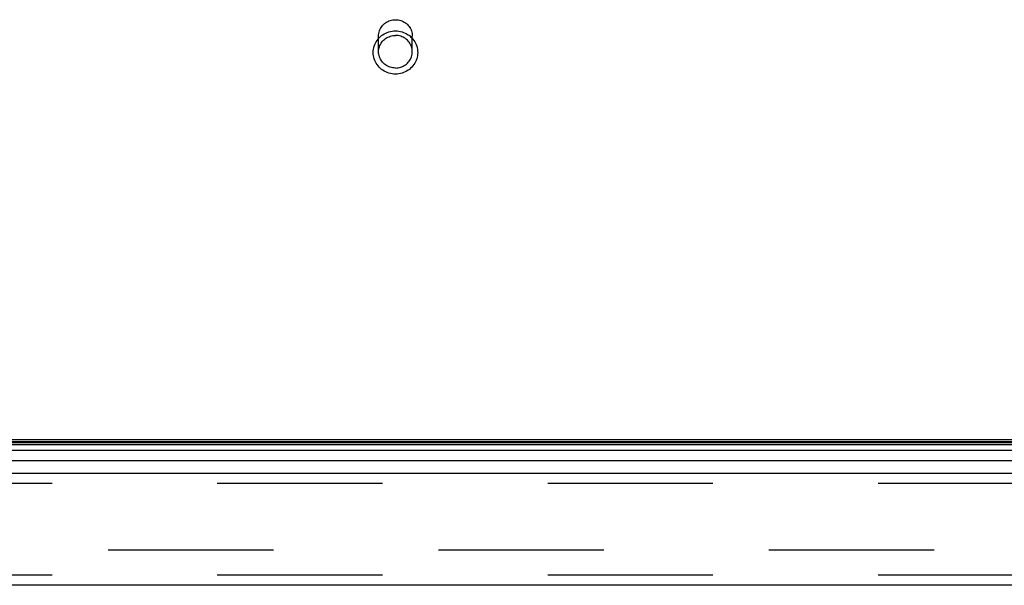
# Model space of a CAD drawing. Header units: inches. Extents: x 0 to 221, y 0 to 143.
# Tile 220 of 256: x 44.43 to 51.67, y 116.74 to 120.9. Entities that reach past the tile are written whole.
import ezdxf

# ---------------------------------------------------------------- set-up
doc = ezdxf.new("R2010")
doc.units = ezdxf.units.IN
doc.header["$LTSCALE"] = 12.142857
doc.header["$MEASUREMENT"] = 0
doc.linetypes.add('HIDDEN', pattern=[0.2, 0.1, -0.1])
doc.layers.get('0').update_dxf_attribs({"linetype": 'CONTINUOUS'})
doc.layers.add('DEFAULT_2', color=8, linetype='HIDDEN')
doc.layers.add('LEFTHAND_DOOR_ASSEMBLY', color=7, linetype='CONTINUOUS')

msp = doc.modelspace()

# ---------------------------------------------------------------- linework, layer by layer
at = {"color": 7, "linetype": 'Continuous'}
msp.add_line((95.4472, 117.8059), (38.9472, 117.8059), dxfattribs=at)
at = {"layer": 'DEFAULT_2', "color": 8, "linetype": 'HIDDEN'}
for p, q in [((47.0732, 120.66), (47.0732, 120.7757)), ((47.3212, 120.66), (47.3212, 120.7757)), ((65.7282, 116.9934), (38.7648, 116.9934))]:
    msp.add_line(p, q, dxfattribs=at)
for points in [[(47.0732, 120.7757), (47.0736, 120.7851), (47.0747, 120.7944), (47.0766, 120.8036), (47.0793, 120.8127), (47.0826, 120.8216), (47.0867, 120.8301), (47.0914, 120.8383), (47.0968, 120.8462), (47.1029, 120.8536), (47.1095, 120.8605), (47.1166, 120.8669), (47.1243, 120.8728), (47.1324, 120.878), (47.1409, 120.8826), (47.1497, 120.8866), (47.1589, 120.8899), (47.1682, 120.8924), (47.1778, 120.8943), (47.1875, 120.8954), (47.1972, 120.8958)], [(47.1972, 120.8958), (47.207, 120.8954), (47.2166, 120.8943), (47.2262, 120.8924), (47.2356, 120.8899), (47.2447, 120.8866), (47.2536, 120.8826), (47.2621, 120.878), (47.2702, 120.8728), (47.2778, 120.8669), (47.285, 120.8605), (47.2916, 120.8536), (47.2976, 120.8462), (47.303, 120.8383), (47.3077, 120.8301), (47.3118, 120.8216), (47.3152, 120.8127), (47.3178, 120.8037), (47.3197, 120.7944), (47.3208, 120.7851), (47.3212, 120.7757)], [(47.1972, 120.4957), (47.185, 120.4962), (47.1728, 120.4975), (47.1608, 120.4997), (47.1489, 120.5028), (47.1374, 120.5067), (47.1262, 120.5115), (47.1154, 120.517), (47.105, 120.5234), (47.0952, 120.5304), (47.0859, 120.5382), (47.0773, 120.5466), (47.0693, 120.5555), (47.0621, 120.5651), (47.0556, 120.5751), (47.0499, 120.5856), (47.045, 120.5964), (47.041, 120.6076), (47.0378, 120.619), (47.0356, 120.6307), (47.0342, 120.6424), (47.0337, 120.6543), (47.0342, 120.6661), (47.0355, 120.6779), (47.0378, 120.6895), (47.0409, 120.7009), (47.0449, 120.7121), (47.0498, 120.723), (47.0555, 120.7335), (47.062, 120.7436), (47.0692, 120.7531), (47.0772, 120.7621), (47.0858, 120.7705), (47.0951, 120.7783), (47.1049, 120.7854), (47.1153, 120.7917), (47.1261, 120.7973), (47.1374, 120.802), (47.1489, 120.806), (47.1608, 120.8091), (47.1728, 120.8113), (47.185, 120.8126), (47.1972, 120.8131)], [(47.1972, 120.8131), (47.2095, 120.8126), (47.2216, 120.8113), (47.2337, 120.8091), (47.2455, 120.806), (47.257, 120.8021), (47.2683, 120.7973), (47.2791, 120.7917), (47.2894, 120.7854), (47.2993, 120.7784), (47.3085, 120.7706), (47.3171, 120.7622), (47.3251, 120.7533), (47.3323, 120.7437), (47.3388, 120.7337), (47.3445, 120.7232), (47.3494, 120.7124), (47.3534, 120.7012), (47.3566, 120.6898), (47.3589, 120.6781), (47.3603, 120.6664), (47.3607, 120.6545), (47.3603, 120.6427), (47.3589, 120.6309), (47.3567, 120.6193), (47.3535, 120.6078), (47.3495, 120.5967), (47.3446, 120.5858), (47.3389, 120.5753), (47.3325, 120.5652), (47.3252, 120.5557), (47.3172, 120.5467), (47.3086, 120.5382), (47.2993, 120.5305), (47.2895, 120.5234), (47.2791, 120.5171), (47.2683, 120.5115), (47.2571, 120.5067), (47.2455, 120.5028), (47.2337, 120.4997), (47.2216, 120.4975), (47.2095, 120.4962), (47.1972, 120.4957)], [(47.0732, 120.66), (47.0736, 120.6694), (47.0747, 120.6787), (47.0766, 120.6879), (47.0793, 120.697), (47.0827, 120.7058), (47.0867, 120.7143), (47.0915, 120.7225), (47.0969, 120.7304), (47.1029, 120.7377), (47.1095, 120.7447), (47.1167, 120.751), (47.1243, 120.7569), (47.1324, 120.7621), (47.1409, 120.7667), (47.1498, 120.7706), (47.1589, 120.7739), (47.1683, 120.7764), (47.1778, 120.7783), (47.1875, 120.7794), (47.1972, 120.7797)], [(47.3212, 120.66), (47.3208, 120.6694), (47.3197, 120.6787), (47.3178, 120.6879), (47.3151, 120.697), (47.3118, 120.7058), (47.3077, 120.7143), (47.3029, 120.7225), (47.2975, 120.7304), (47.2915, 120.7377), (47.2849, 120.7447), (47.2777, 120.751), (47.2701, 120.7569), (47.262, 120.7621), (47.2535, 120.7667), (47.2447, 120.7706), (47.2355, 120.7739), (47.2262, 120.7764), (47.2166, 120.7783), (47.207, 120.7794), (47.1972, 120.7797)], [(47.1972, 120.5402), (47.1875, 120.5406), (47.1778, 120.5417), (47.1683, 120.5435), (47.1589, 120.546), (47.1498, 120.5493), (47.1409, 120.5532), (47.1324, 120.5578), (47.1243, 120.5631), (47.1167, 120.5689), (47.1095, 120.5753), (47.1029, 120.5822), (47.0969, 120.5896), (47.0915, 120.5974), (47.0867, 120.6056), (47.0827, 120.6141), (47.0793, 120.6229), (47.0766, 120.632), (47.0747, 120.6412), (47.0736, 120.6506), (47.0732, 120.66)], [(47.1972, 120.5402), (47.207, 120.5406), (47.2166, 120.5417), (47.2262, 120.5435), (47.2355, 120.546), (47.2447, 120.5493), (47.2535, 120.5532), (47.262, 120.5578), (47.2701, 120.5631), (47.2777, 120.5689), (47.2849, 120.5753), (47.2915, 120.5822), (47.2975, 120.5896), (47.3029, 120.5974), (47.3077, 120.6056), (47.3118, 120.6141), (47.3151, 120.6229), (47.3178, 120.632), (47.3197, 120.6412), (47.3208, 120.6506), (47.3212, 120.66)]]:
    msp.add_lwpolyline(points, dxfattribs=at)
at = {"layer": 'LEFTHAND_DOOR_ASSEMBLY', "color": 7, "linetype": 'Continuous'}
for p, q in [((37.9465, 117.7716), (66.5719, 117.7716)), ((37.9533, 117.7853), (66.5651, 117.7853)), ((37.9557, 117.7941), (66.5628, 117.7941)), ((66.5808, 117.7282), (37.9376, 117.7282)), ((37.966, 117.653), (66.5525, 117.653))]:
    msp.add_line(p, q, dxfattribs=at)
at = {"layer": 'LEFTHAND_DOOR_ASSEMBLY', "color": 3, "linetype": 'Continuous'}
for p, q in [((37.988, 117.5609), (66.5305, 117.5609)), ((66.5305, 116.7359), (37.988, 116.7359))]:
    msp.add_line(p, q, dxfattribs=at)
at = {"layer": 'LEFTHAND_DOOR_ASSEMBLY', "color": 8, "linetype": 'HIDDEN'}
for p, q in [((66.5305, 117.4859), (37.988, 117.4859)), ((66.5305, 116.8109), (37.988, 116.8109))]:
    msp.add_line(p, q, dxfattribs=at)

doc.saveas('drawing.dxf')
